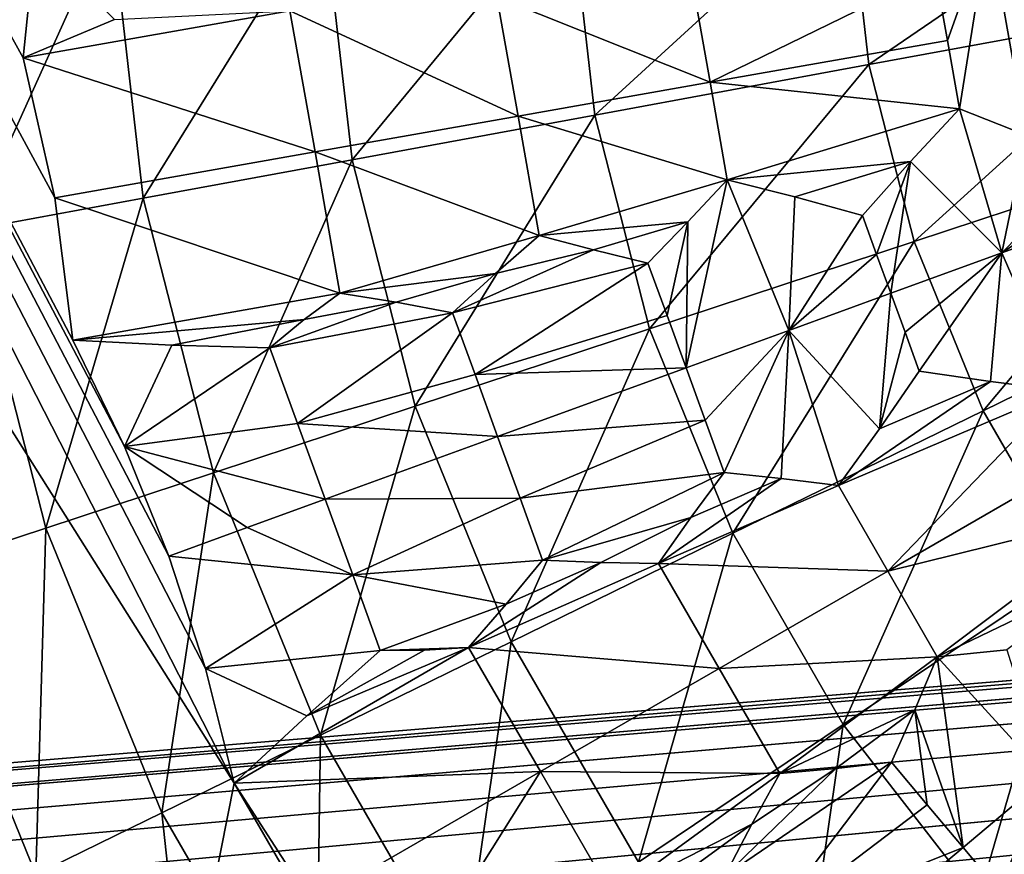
# Model space of a CAD drawing. Header units: millimetres. Extents: x -60 to 60, y -60 to 60.
# Tile 115 of 256: x -13.12 to -7.15, y -6.25 to -1.2. Entities that reach past the tile are written whole.
import ezdxf

# ---------------------------------------------------------------- set-up
doc = ezdxf.new("R2010")
doc.units = ezdxf.units.MM
doc.header["$LTSCALE"] = 65.185185
for name, color, linetype in [('1', 7, 'CONTINUOUS'), ('10', 7, 'CONTINUOUS'), ('100', 7, 'CONTINUOUS'), ('122', 7, 'CONTINUOUS'), ('13', 7, 'CONTINUOUS'), ('169', 7, 'CONTINUOUS'), ('171', 7, 'CONTINUOUS'), ('172', 7, 'CONTINUOUS'), ('173', 7, 'CONTINUOUS'), ('233', 7, 'CONTINUOUS'), ('234', 7, 'CONTINUOUS'), ('235', 7, 'CONTINUOUS'), ('236', 7, 'CONTINUOUS'), ('237', 7, 'CONTINUOUS'), ('238', 7, 'CONTINUOUS'), ('27', 7, 'CONTINUOUS'), ('29', 7, 'CONTINUOUS'), ('32', 7, 'CONTINUOUS'), ('359', 7, 'CONTINUOUS'), ('360', 7, 'CONTINUOUS'), ('361', 7, 'CONTINUOUS'), ('362', 7, 'CONTINUOUS'), ('368', 7, 'CONTINUOUS'), ('369', 7, 'CONTINUOUS'), ('370', 7, 'CONTINUOUS'), ('371', 7, 'CONTINUOUS'), ('372', 7, 'CONTINUOUS'), ('373', 7, 'CONTINUOUS'), ('374', 7, 'CONTINUOUS'), ('385', 7, 'CONTINUOUS'), ('386', 7, 'CONTINUOUS'), ('4', 7, 'CONTINUOUS'), ('573', 7, 'CONTINUOUS'), ('574', 7, 'CONTINUOUS'), ('672', 7, 'CONTINUOUS'), ('768', 7, 'CONTINUOUS'), ('769', 7, 'CONTINUOUS'), ('775', 7, 'CONTINUOUS'), ('787', 7, 'CONTINUOUS'), ('8', 7, 'CONTINUOUS'), ('89', 7, 'CONTINUOUS'), ('9', 7, 'CONTINUOUS')]:
    doc.layers.add(name, color=color, linetype=linetype)

msp = doc.modelspace()

# ---------------------------------------------------------------- linework, layer by layer
at = {"layer": '1', "linetype": 'Continuous'}
for points in [[(0, -57.2756), (-60.1041, 0), (-57.2756, 0), (0, -57.2756)], [(0, -60.1041), (-60.1041, 0), (0, -57.2756), (0, -60.1041)]]:
    msp.add_3dface(points, dxfattribs=at)
at = {"layer": '10', "linetype": 'Continuous'}
for points in [[(56.2857, 0, 24.8), (-56.2857, 0, 24.8), (-25.9998, -6.75, 24.8), (56.2857, 0, 24.8)], [(-25.7219, -6.7813, 24.8), (56.2857, 0, 24.8), (-25.9998, -6.75, 24.8), (-25.7219, -6.7813, 24.8)], [(56.2857, 0, 24.8), (-25.7222, -9.2187, 24.8), (-23.3345, -17.3345, 24.8), (56.2857, 0, 24.8)], [(-25.7222, -9.2187, 24.8), (56.2857, 0, 24.8), (-25.4582, -9.1265, 24.8), (-25.7222, -9.2187, 24.8)], [(-25.4579, -6.8737, 24.8), (56.2857, 0, 24.8), (-25.7219, -6.7813, 24.8), (-25.4579, -6.8737, 24.8)], [(-25.4582, -9.1265, 24.8), (56.2857, 0, 24.8), (-25.2212, -8.9777, 24.8), (-25.4582, -9.1265, 24.8)], [(-25.2208, -7.0226, 24.8), (56.2857, 0, 24.8), (-25.4579, -6.8737, 24.8), (-25.2208, -7.0226, 24.8)], [(-25.2212, -8.9777, 24.8), (56.2857, 0, 24.8), (-25.0231, -8.7799, 24.8), (-25.2212, -8.9777, 24.8)], [(-25.023, -7.2203, 24.8), (56.2857, 0, 24.8), (-25.2208, -7.0226, 24.8), (-25.023, -7.2203, 24.8)], [(-25.0231, -8.7799, 24.8), (56.2857, 0, 24.8), (-24.8739, -8.5426, 24.8), (-25.0231, -8.7799, 24.8)], [(-24.8738, -7.4577, 24.8), (56.2857, 0, 24.8), (-25.023, -7.2203, 24.8), (-24.8738, -7.4577, 24.8)], [(-24.8739, -8.5426, 24.8), (56.2857, 0, 24.8), (-24.7815, -8.2787, 24.8), (-24.8739, -8.5426, 24.8)], [(-24.7814, -7.7218, 24.8), (56.2857, 0, 24.8), (-24.8738, -7.4577, 24.8), (-24.7814, -7.7218, 24.8)], [(-24.7815, -8.2787, 24.8), (56.2857, 0, 24.8), (-24.75, -8, 24.8), (-24.7815, -8.2787, 24.8)], [(-24.75, -8, 24.8), (56.2857, 0, 24.8), (-24.7814, -7.7218, 24.8), (-24.75, -8, 24.8)], [(-22.395, -17.4085, 24.8), (56.2857, 0, 24.8), (-23.3345, -17.3345, 24.8), (-22.395, -17.4085, 24.8)], [(-21.4797, -17.6284, 24.8), (56.2857, 0, 24.8), (-22.395, -17.4085, 24.8), (-21.4797, -17.6284, 24.8)], [(-20.6096, -17.989, 24.8), (56.2857, 0, 24.8), (-21.4797, -17.6284, 24.8), (-20.6096, -17.989, 24.8)], [(-19.8072, -18.4809, 24.8), (56.2857, 0, 24.8), (-20.6096, -17.989, 24.8), (-19.8072, -18.4809, 24.8)], [(-19.0916, -19.0921, 24.8), (56.2857, 0, 24.8), (-19.8072, -18.4809, 24.8), (-19.0916, -19.0921, 24.8)], [(-18.4804, -19.8078, 24.8), (56.2857, 0, 24.8), (-19.0916, -19.0921, 24.8), (-18.4804, -19.8078, 24.8)], [(-17.9885, -20.6105, 24.8), (56.2857, 0, 24.8), (-18.4804, -19.8078, 24.8), (-17.9885, -20.6105, 24.8)], [(-17.6282, -21.4804, 24.8), (56.2857, 0, 24.8), (-17.9885, -20.6105, 24.8), (-17.6282, -21.4804, 24.8)], [(56.2857, 0, 24.8), (-17.6282, -21.4804, 24.8), (0.0002, -22.25, 24.8), (56.2857, 0, 24.8)]]:
    msp.add_3dface(points, dxfattribs=at)
at = {"layer": '100', "linetype": 'Continuous'}
for points in [[(-33.1392, -0.2916, 35.6), (-32.9851, -3.2032, 35.6), (-9.7008, 12.781, 35.6), (-33.1392, -0.2916, 35.6)], [(-9.7008, 12.781, 35.6), (-32.9851, -3.2032, 35.6), (-11.2248, 11.4651, 35.6), (-9.7008, 12.781, 35.6)], [(-11.2248, 11.4651, 35.6), (-32.9851, -3.2032, 35.6), (-12.5741, 9.9671, 35.6), (-11.2248, 11.4651, 35.6)], [(-12.5741, 9.9671, 35.6), (-32.9851, -3.2032, 35.6), (-13.7247, 8.3122, 35.6), (-12.5741, 9.9671, 35.6)], [(-11.3269, -14.5054, 35.6), (-15.1412, -5.3099, 35.6), (-19.988, 0.4941, 35.6), (-11.3269, -14.5054, 35.6)], [(-14.3575, -7.1638, 35.6), (-15.1412, -5.3099, 35.6), (-11.3269, -14.5054, 35.6), (-14.3575, -7.1638, 35.6)]]:
    msp.add_3dface(points, dxfattribs=at)
at = {"layer": '122', "linetype": 'Continuous'}
for points in [[(-8.1003, -0.3691, 44.4183), (-7.9746, -1.4686, 44.4183), (-6.2451, -0.2845, 45.1417), (-8.1003, -0.3691, 44.4183)], [(-6.2451, -0.2845, 45.1417), (-7.9746, -1.4686, 44.4183), (-6.1482, -1.1323, 45.1417), (-6.2451, -0.2845, 45.1417)], [(-9.7868, -0.4459, 43.5195), (-9.6349, -1.7744, 43.5195), (-8.1003, -0.3691, 44.4183), (-9.7868, -0.4459, 43.5195)], [(-8.1003, -0.3691, 44.4183), (-9.6349, -1.7744, 43.5195), (-7.9746, -1.4686, 44.4183), (-8.1003, -0.3691, 44.4183)], [(-11.2804, -0.514, 42.4661), (-11.1053, -2.0452, 42.4661), (-9.7868, -0.4459, 43.5195), (-11.2804, -0.514, 42.4661)], [(-9.7868, -0.4459, 43.5195), (-11.1053, -2.0452, 42.4661), (-9.6349, -1.7744, 43.5195), (-9.7868, -0.4459, 43.5195)], [(-12.5649, -0.5725, 41.2844), (-12.3699, -2.2781, 41.2844), (-11.2804, -0.514, 42.4661), (-12.5649, -0.5725, 41.2844)], [(-11.2804, -0.514, 42.4661), (-12.3699, -2.2781, 41.2844), (-11.1053, -2.0452, 42.4661), (-11.2804, -0.514, 42.4661)], [(-13.6338, -0.6212, 40.0073), (-13.4222, -2.4719, 40.0073), (-12.5649, -0.5725, 41.2844), (-13.6338, -0.6212, 40.0073)], [(-12.5649, -0.5725, 41.2844), (-13.4222, -2.4719, 40.0073), (-12.3699, -2.2781, 41.2844), (-12.5649, -0.5725, 41.2844)], [(-7.9746, -1.4686, 44.4183), (-7.7004, -2.5408, 44.4183), (-6.1482, -1.1323, 45.1417), (-7.9746, -1.4686, 44.4183)], [(-6.1482, -1.1323, 45.1417), (-7.7004, -2.5408, 44.4183), (-5.9368, -1.9589, 45.1417), (-6.1482, -1.1323, 45.1417)], [(-9.6349, -1.7744, 43.5195), (-9.3036, -3.0698, 43.5195), (-7.9746, -1.4686, 44.4183), (-9.6349, -1.7744, 43.5195)], [(-7.9746, -1.4686, 44.4183), (-9.3036, -3.0698, 43.5195), (-7.7004, -2.5408, 44.4183), (-7.9746, -1.4686, 44.4183)], [(-11.1053, -2.0452, 42.4661), (-10.7234, -3.5383, 42.4661), (-9.6349, -1.7744, 43.5195), (-11.1053, -2.0452, 42.4661)], [(-9.6349, -1.7744, 43.5195), (-10.7234, -3.5383, 42.4661), (-9.3036, -3.0698, 43.5195), (-9.6349, -1.7744, 43.5195)], [(-7.7004, -2.5408, 44.4183), (-7.2827, -3.5657, 44.4183), (-5.9368, -1.9589, 45.1417), (-7.7004, -2.5408, 44.4183)], [(-5.9368, -1.9589, 45.1417), (-7.2827, -3.5657, 44.4183), (-5.6147, -2.749, 45.1417), (-5.9368, -1.9589, 45.1417)], [(-12.3699, -2.2781, 41.2844), (-11.9445, -3.9412, 41.2844), (-11.1053, -2.0452, 42.4661), (-12.3699, -2.2781, 41.2844)], [(-11.1053, -2.0452, 42.4661), (-11.9445, -3.9412, 41.2844), (-10.7234, -3.5383, 42.4661), (-11.1053, -2.0452, 42.4661)], [(-13.4222, -2.4719, 40.0073), (-12.9606, -4.2765, 40.0073), (-12.3699, -2.2781, 41.2844), (-13.4222, -2.4719, 40.0073)], [(-12.3699, -2.2781, 41.2844), (-12.9606, -4.2765, 40.0073), (-11.9445, -3.9412, 41.2844), (-12.3699, -2.2781, 41.2844)], [(-13.4222, -2.4719, 40.0073), (-13.767, -4.5426, 38.6686), (-12.9606, -4.2765, 40.0073), (-13.4222, -2.4719, 40.0073)], [(-9.3036, -3.0698, 43.5195), (-8.7989, -4.3081, 43.5195), (-7.7004, -2.5408, 44.4183), (-9.3036, -3.0698, 43.5195)], [(-7.7004, -2.5408, 44.4183), (-8.7989, -4.3081, 43.5195), (-7.2827, -3.5657, 44.4183), (-7.7004, -2.5408, 44.4183)], [(-7.2827, -3.5657, 44.4183), (-6.7293, -4.5241, 44.4183), (-5.6147, -2.749, 45.1417), (-7.2827, -3.5657, 44.4183)], [(-10.7234, -3.5383, 42.4661), (-10.1417, -4.9655, 42.4661), (-9.3036, -3.0698, 43.5195), (-10.7234, -3.5383, 42.4661)], [(-9.3036, -3.0698, 43.5195), (-10.1417, -4.9655, 42.4661), (-8.7989, -4.3081, 43.5195), (-9.3036, -3.0698, 43.5195)], [(-11.9445, -3.9412, 41.2844), (-11.2966, -5.5309, 41.2844), (-10.7234, -3.5383, 42.4661), (-11.9445, -3.9412, 41.2844)], [(-10.7234, -3.5383, 42.4661), (-11.2966, -5.5309, 41.2844), (-10.1417, -4.9655, 42.4661), (-10.7234, -3.5383, 42.4661)], [(-8.7989, -4.3081, 43.5195), (-8.1304, -5.4661, 43.5195), (-7.2827, -3.5657, 44.4183), (-8.7989, -4.3081, 43.5195)], [(-7.2827, -3.5657, 44.4183), (-8.1304, -5.4661, 43.5195), (-6.7293, -4.5241, 44.4183), (-7.2827, -3.5657, 44.4183)], [(-12.9606, -4.2765, 40.0073), (-12.2576, -6.0015, 40.0073), (-11.9445, -3.9412, 41.2844), (-12.9606, -4.2765, 40.0073)], [(-11.9445, -3.9412, 41.2844), (-12.2576, -6.0015, 40.0073), (-11.2966, -5.5309, 41.2844), (-11.9445, -3.9412, 41.2844)], [(-13.767, -4.5426, 38.6686), (-13.0202, -6.3749, 38.6686), (-12.9606, -4.2765, 40.0073), (-13.767, -4.5426, 38.6686)], [(-12.9606, -4.2765, 40.0073), (-13.0202, -6.3749, 38.6686), (-12.2576, -6.0015, 40.0073), (-12.9606, -4.2765, 40.0073)], [(-10.1417, -4.9655, 42.4661), (-9.3711, -6.3002, 42.4661), (-8.7989, -4.3081, 43.5195), (-10.1417, -4.9655, 42.4661)], [(-8.7989, -4.3081, 43.5195), (-9.3711, -6.3002, 42.4661), (-8.1304, -5.4661, 43.5195), (-8.7989, -4.3081, 43.5195)], [(-8.1304, -5.4661, 43.5195), (-7.3103, -6.5222, 43.5195), (-6.7293, -4.5241, 44.4183), (-8.1304, -5.4661, 43.5195)], [(-6.7293, -4.5241, 44.4183), (-7.3103, -6.5222, 43.5195), (-6.0506, -5.3983, 44.4183), (-6.7293, -4.5241, 44.4183)], [(-13.767, -4.5426, 38.6686), (-13.5893, -6.6535, 37.3092), (-13.0202, -6.3749, 38.6686), (-13.767, -4.5426, 38.6686)], [(-11.2966, -5.5309, 41.2844), (-10.4382, -7.0176, 41.2844), (-10.1417, -4.9655, 42.4661), (-11.2966, -5.5309, 41.2844)], [(-10.1417, -4.9655, 42.4661), (-10.4382, -7.0176, 41.2844), (-9.3711, -6.3002, 42.4661), (-10.1417, -4.9655, 42.4661)], [(-7.3103, -6.5222, 43.5195), (-6.3541, -7.4569, 43.5195), (-6.0506, -5.3983, 44.4183), (-7.3103, -6.5222, 43.5195)], [(-9.3711, -6.3002, 42.4661), (-8.426, -7.5176, 42.4661), (-8.1304, -5.4661, 43.5195), (-9.3711, -6.3002, 42.4661)], [(-8.1304, -5.4661, 43.5195), (-8.426, -7.5176, 42.4661), (-7.3103, -6.5222, 43.5195), (-8.1304, -5.4661, 43.5195)], [(-12.2576, -6.0015, 40.0073), (-11.3262, -7.6146, 40.0073), (-11.2966, -5.5309, 41.2844), (-12.2576, -6.0015, 40.0073)], [(-11.2966, -5.5309, 41.2844), (-11.3262, -7.6146, 40.0073), (-10.4382, -7.0176, 41.2844), (-11.2966, -5.5309, 41.2844)], [(-13.0202, -6.3749, 38.6686), (-12.0309, -8.0884, 38.6686), (-12.2576, -6.0015, 40.0073), (-13.0202, -6.3749, 38.6686)], [(-12.2576, -6.0015, 40.0073), (-12.0309, -8.0884, 38.6686), (-11.3262, -7.6146, 40.0073), (-12.2576, -6.0015, 40.0073)]]:
    msp.add_3dface(points, dxfattribs=at)
at = {"layer": '13', "linetype": 'Continuous'}
for points in [[(-55.1543, 0, 20.4), (55.1543, 0, 20.4), (-25.7222, -6.7813, 20.4), (-55.1543, 0, 20.4)], [(-25.7222, -6.7813, 20.4), (55.1543, 0, 20.4), (-25.4582, -6.8735, 20.4), (-25.7222, -6.7813, 20.4)], [(55.1543, 0, 20.4), (14.7918, -23.5552, 20.4), (-25.4582, -6.8735, 20.4), (55.1543, 0, 20.4)]]:
    msp.add_3dface(points, dxfattribs=at)
at = {"layer": '169', "linetype": 'Continuous'}
for points in [[(-11.3269, -14.5054, 35.6), (-19.988, 0.4941, 35.6), (-11.3633, -14.4844, 35.3), (-11.3269, -14.5054, 35.6)], [(-19.988, 0.4941, 35.6), (-19.988, 0.4521, 35.3), (-11.3633, -14.4844, 35.3), (-19.988, 0.4941, 35.6)]]:
    msp.add_3dface(points, dxfattribs=at)
at = {"layer": '171', "linetype": 'Continuous'}
for points in [[(-19.988, 0.4521, 35.3), (-19.9966, -0.8023, 35.3), (-12.454, -13.8648, 35.3), (-19.988, 0.4521, 35.3)], [(-11.3633, -14.4844, 35.3), (-19.988, 0.4521, 35.3), (-12.454, -13.8648, 35.3), (-11.3633, -14.4844, 35.3)]]:
    msp.add_3dface(points, dxfattribs=at)
at = {"layer": '172', "linetype": 'Continuous'}
for points in [[(-19.9966, -0.8023, 35.3), (-19.9966, -0.8442, 35.6), (-12.4903, -13.8438, 35.6), (-19.9966, -0.8023, 35.3)], [(-12.454, -13.8648, 35.3), (-19.9966, -0.8023, 35.3), (-12.4903, -13.8438, 35.6), (-12.454, -13.8648, 35.3)]]:
    msp.add_3dface(points, dxfattribs=at)
at = {"layer": '173', "linetype": 'Continuous'}
msp.add_3dface([(-12.4903, -13.8438, 35.6), (-19.9966, -0.8442, 35.6), (-16.6451, -7.7029, 35.6), (-12.4903, -13.8438, 35.6)], dxfattribs=at)
at = {"layer": '233', "linetype": 'Continuous'}
msp.add_3dface([(-13.0977, -1.4282, 33.6), (-13.0244, -0.7159, 33.6), (-12.5454, -1.1951, 33.7435), (-13.0977, -1.4282, 33.6)], dxfattribs=at)
at = {"layer": '234', "linetype": 'Continuous'}
for points in [[(-11.4821, -1.1421, 34.0315), (-13.0977, -1.4282, 33.6), (-12.5454, -1.1951, 33.7435), (-11.4821, -1.1421, 34.0315)], [(-13.0977, -1.4282, 33.6), (-11.4821, -1.1421, 34.0315), (-11.3297, -1.9977, 34.0223), (-13.0977, -1.4282, 33.6)], [(-12.9057, -2.2757, 33.6), (-13.0977, -1.4282, 33.6), (-11.3297, -1.9977, 34.0223), (-12.9057, -2.2757, 33.6)], [(-11.1803, -2.8539, 34.0315), (-12.9057, -2.2757, 33.6), (-11.3297, -1.9977, 34.0223), (-11.1803, -2.8539, 34.0315)], [(-12.7963, -3.1377, 33.6), (-12.9057, -2.2757, 33.6), (-11.1803, -2.8539, 34.0315), (-12.7963, -3.1377, 33.6)], [(-11.3957, -3.0127, 33.964), (-12.7963, -3.1377, 33.6), (-11.1803, -2.8539, 34.0315), (-11.3957, -3.0127, 33.964)], [(-12.1973, -3.1678, 33.7436), (-12.7963, -3.1377, 33.6), (-11.3957, -3.0127, 33.964), (-12.1973, -3.1678, 33.7436)], [(-11.6031, -3.1844, 33.9013), (-12.1973, -3.1678, 33.7436), (-11.3957, -3.0127, 33.964), (-11.6031, -3.1844, 33.9013)]]:
    msp.add_3dface(points, dxfattribs=at)
at = {"layer": '235', "linetype": 'Continuous'}
for points in [[(-12.4838, -3.7819, 33.6), (-12.7963, -3.1377, 33.6), (-12.1973, -3.1678, 33.7436), (-12.4838, -3.7819, 33.6)], [(-12.4838, -3.7819, 33.6), (-12.1973, -3.1678, 33.7436), (-11.6031, -3.1844, 33.9013), (-12.4838, -3.7819, 33.6)], [(-12.4838, -3.7819, 33.6), (-11.6031, -3.1844, 33.9013), (-11.435, -3.6425, 33.8926), (-12.4838, -3.7819, 33.6)], [(-11.2676, -4.1011, 33.8896), (-12.4838, -3.7819, 33.6), (-11.435, -3.6425, 33.8926), (-11.2676, -4.1011, 33.8896)], [(-12.4838, -3.7819, 33.6), (-11.2676, -4.1011, 33.8896), (-11.7405, -4.2732, 33.74), (-12.4838, -3.7819, 33.6)], [(-12.216, -4.4463, 33.6), (-12.4838, -3.7819, 33.6), (-11.7405, -4.2732, 33.74), (-12.216, -4.4463, 33.6)]]:
    msp.add_3dface(points, dxfattribs=at)
at = {"layer": '236', "linetype": 'Continuous'}
for points in [[(-11.3957, -3.0127, 33.964), (-11.1803, -2.8539, 34.0315), (-10.8385, -2.9086, 34.1097), (-11.3957, -3.0127, 33.964)], [(-10.4971, -2.9724, 34.1936), (-11.6031, -3.1844, 33.9013), (-10.8385, -2.9086, 34.1097), (-10.4971, -2.9724, 34.1936)], [(-11.6031, -3.1844, 33.9013), (-11.3957, -3.0127, 33.964), (-10.8385, -2.9086, 34.1097), (-11.6031, -3.1844, 33.9013)], [(-11.435, -3.6425, 33.8926), (-11.6031, -3.1844, 33.9013), (-10.4971, -2.9724, 34.1936), (-11.435, -3.6425, 33.8926)], [(-10.36, -3.3466, 34.1877), (-11.435, -3.6425, 33.8926), (-10.4971, -2.9724, 34.1936), (-10.36, -3.3466, 34.1877)], [(-10.2234, -3.721, 34.1858), (-11.435, -3.6425, 33.8926), (-10.36, -3.3466, 34.1877), (-10.2234, -3.721, 34.1858)], [(-11.2676, -4.1011, 33.8896), (-11.435, -3.6425, 33.8926), (-10.2234, -3.721, 34.1858), (-11.2676, -4.1011, 33.8896)], [(-10.0874, -4.0956, 34.1877), (-11.2676, -4.1011, 33.8896), (-10.2234, -3.721, 34.1858), (-10.0874, -4.0956, 34.1877)], [(-11.1011, -4.5599, 33.8926), (-11.2676, -4.1011, 33.8896), (-10.0874, -4.0956, 34.1877), (-11.1011, -4.5599, 33.8926)], [(-9.9519, -4.4704, 34.1936), (-11.1011, -4.5599, 33.8926), (-10.0874, -4.0956, 34.1877), (-9.9519, -4.4704, 34.1936)], [(-10.172, -4.7382, 34.1099), (-11.1011, -4.5599, 33.8926), (-9.9519, -4.4704, 34.1936), (-10.172, -4.7382, 34.1099)], [(-10.9354, -5.0189, 33.9013), (-11.1011, -4.5599, 33.8926), (-10.172, -4.7382, 34.1099), (-10.9354, -5.0189, 33.9013)], [(-10.399, -5.0004, 34.0315), (-10.9354, -5.0189, 33.9013), (-10.172, -4.7382, 34.1099), (-10.399, -5.0004, 34.0315)], [(-10.6663, -5.0171, 33.964), (-10.9354, -5.0189, 33.9013), (-10.399, -5.0004, 34.0315), (-10.6663, -5.0171, 33.964)]]:
    msp.add_3dface(points, dxfattribs=at)
at = {"layer": '237', "linetype": 'Continuous'}
for points in [[(-11.7405, -4.2732, 33.74), (-11.2676, -4.1011, 33.8896), (-11.1011, -4.5599, 33.8926), (-11.7405, -4.2732, 33.74)], [(-12.216, -4.4463, 33.6), (-11.7405, -4.2732, 33.74), (-11.1011, -4.5599, 33.8926), (-12.216, -4.4463, 33.6)], [(-11.9941, -5.1273, 33.6), (-12.216, -4.4463, 33.6), (-11.1011, -4.5599, 33.8926), (-11.9941, -5.1273, 33.6)], [(-11.9941, -5.1273, 33.6), (-11.1011, -4.5599, 33.8926), (-10.9354, -5.0189, 33.9013), (-11.9941, -5.1273, 33.6)], [(-11.9941, -5.1273, 33.6), (-10.9354, -5.0189, 33.9013), (-11.3801, -5.4138, 33.7435), (-11.9941, -5.1273, 33.6)], [(-11.8194, -5.8217, 33.6), (-11.9941, -5.1273, 33.6), (-11.3801, -5.4138, 33.7435), (-11.8194, -5.8217, 33.6)]]:
    msp.add_3dface(points, dxfattribs=at)
at = {"layer": '238', "linetype": 'Continuous'}
for points in [[(-10.399, -5.0004, 34.0315), (-11.8194, -5.8217, 33.6), (-11.3801, -5.4138, 33.7435), (-10.399, -5.0004, 34.0315)], [(-11.8194, -5.8217, 33.6), (-10.399, -5.0004, 34.0315), (-9.9632, -5.7522, 34.0223), (-11.8194, -5.8217, 33.6)], [(-10.6663, -5.0171, 33.964), (-10.399, -5.0004, 34.0315), (-11.3801, -5.4138, 33.7435), (-10.6663, -5.0171, 33.964)], [(-10.9354, -5.0189, 33.9013), (-10.6663, -5.0171, 33.964), (-11.3801, -5.4138, 33.7435), (-10.9354, -5.0189, 33.9013)], [(-11.3491, -6.5524, 33.6), (-11.8194, -5.8217, 33.6), (-9.9632, -5.7522, 34.0223), (-11.3491, -6.5524, 33.6)], [(-10.9514, -7.3251, 33.6), (-11.3491, -6.5524, 33.6), (-9.9632, -5.7522, 34.0223), (-10.9514, -7.3251, 33.6)], [(-9.53, -6.5057, 34.0315), (-10.9514, -7.3251, 33.6), (-9.9632, -5.7522, 34.0223), (-9.53, -6.5057, 34.0315)]]:
    msp.add_3dface(points, dxfattribs=at)
at = {"layer": '27', "linetype": 'Continuous'}
msp.add_3dface([(0, -55.1543, -2), (-55.1543, 0, -2), (-22.2739, -32.8805), (0, -55.1543, -2)], dxfattribs=at)
at = {"layer": '29', "linetype": 'Continuous'}
for points in [[(-57.2756, 0, -2), (-55.1543, 0, -2), (0, -55.1543, -2), (-57.2756, 0, -2)], [(0, -57.2756, -2), (-57.2756, 0, -2), (0, -55.1543, -2), (0, -57.2756, -2)]]:
    msp.add_3dface(points, dxfattribs=at)
at = {"layer": '32', "linetype": 'Continuous'}
for points in [[(-57.2756, 0), (-57.2756, 0, -2), (0, -57.2756, -2), (-57.2756, 0)], [(0, -57.2756), (-57.2756, 0), (0, -57.2756, -2), (0, -57.2756)]]:
    msp.add_3dface(points, dxfattribs=at)
at = {"layer": '359', "linetype": 'Continuous'}
for points in [[(-11.4821, -1.1421, 34.0315), (-10.2274, -1.0574, 34.3478), (-10.0988, -1.7807, 34.3411), (-11.4821, -1.1421, 34.0315)], [(-11.3297, -1.9977, 34.0223), (-11.4821, -1.1421, 34.0315), (-10.0988, -1.7807, 34.3411), (-11.3297, -1.9977, 34.0223)], [(-9.9723, -2.5044, 34.3478), (-11.3297, -1.9977, 34.0223), (-10.0988, -1.7807, 34.3411), (-9.9723, -2.5044, 34.3478)], [(-11.1803, -2.8539, 34.0315), (-11.3297, -1.9977, 34.0223), (-9.9723, -2.5044, 34.3478), (-11.1803, -2.8539, 34.0315)], [(-11.1803, -2.8539, 34.0315), (-9.9723, -2.5044, 34.3478), (-10.236, -2.7349, 34.2676), (-11.1803, -2.8539, 34.0315)], [(-10.8385, -2.9086, 34.1097), (-11.1803, -2.8539, 34.0315), (-10.236, -2.7349, 34.2676), (-10.8385, -2.9086, 34.1097)], [(-10.4971, -2.9724, 34.1936), (-10.8385, -2.9086, 34.1097), (-10.236, -2.7349, 34.2676), (-10.4971, -2.9724, 34.1936)]]:
    msp.add_3dface(points, dxfattribs=at)
at = {"layer": '360', "linetype": 'Continuous'}
for points in [[(-10.2274, -1.0574, 34.3478), (-9.0417, -0.9858, 34.6158), (-8.9369, -1.5758, 34.6114), (-10.2274, -1.0574, 34.3478)], [(-10.0988, -1.7807, 34.3411), (-10.2274, -1.0574, 34.3478), (-8.9369, -1.5758, 34.6114), (-10.0988, -1.7807, 34.3411)], [(-8.8336, -2.1661, 34.6158), (-10.0988, -1.7807, 34.3411), (-8.9369, -1.5758, 34.6114), (-8.8336, -2.1661, 34.6158)], [(-9.9723, -2.5044, 34.3478), (-10.0988, -1.7807, 34.3411), (-8.8336, -2.1661, 34.6158), (-9.9723, -2.5044, 34.3478)], [(-9.0714, -2.4209, 34.5484), (-9.9723, -2.5044, 34.3478), (-8.8336, -2.1661, 34.6158), (-9.0714, -2.4209, 34.5484)], [(-9.6426, -2.5917, 34.4137), (-9.9723, -2.5044, 34.3478), (-9.0714, -2.4209, 34.5484), (-9.6426, -2.5917, 34.4137)], [(-9.3136, -2.671, 34.4857), (-9.6426, -2.5917, 34.4137), (-9.0714, -2.4209, 34.5484), (-9.3136, -2.671, 34.4857)]]:
    msp.add_3dface(points, dxfattribs=at)
at = {"layer": '361', "linetype": 'Continuous'}
for points in [[(-9.0417, -0.9858, 34.6158), (-7.5723, -0.908, 34.9047), (-8.9369, -1.5758, 34.6114), (-9.0417, -0.9858, 34.6158)], [(-8.9369, -1.5758, 34.6114), (-7.5723, -0.908, 34.9047), (-7.4988, -1.3223, 34.9025), (-8.9369, -1.5758, 34.6114)], [(-7.4262, -1.7366, 34.9047), (-8.9369, -1.5758, 34.6114), (-7.4988, -1.3223, 34.9025), (-7.4262, -1.7366, 34.9047)], [(-8.8336, -2.1661, 34.6158), (-8.9369, -1.5758, 34.6114), (-7.4262, -1.7366, 34.9047), (-8.8336, -2.1661, 34.6158)], [(-8.8336, -2.1661, 34.6158), (-7.4262, -1.7366, 34.9047), (-7.7217, -2.056, 34.8319), (-8.8336, -2.1661, 34.6158)], [(-8.423, -2.2697, 34.6879), (-8.8336, -2.1661, 34.6158), (-7.7217, -2.056, 34.8319), (-8.423, -2.2697, 34.6879)], [(-8.0136, -2.3822, 34.7661), (-8.423, -2.2697, 34.6879), (-7.7217, -2.056, 34.8319), (-8.0136, -2.3822, 34.7661)]]:
    msp.add_3dface(points, dxfattribs=at)
at = {"layer": '362', "linetype": 'Continuous'}
for points in [[(-7.2472, -0.6191, 34.9614), (-6.9185, -0.3383, 35.0253), (-7.022, -1.8969, 34.9614), (-7.2472, -0.6191, 34.9614)], [(-7.5723, -0.908, 34.9047), (-7.2472, -0.6191, 34.9614), (-7.4988, -1.3223, 34.9025), (-7.5723, -0.908, 34.9047)], [(-7.2472, -0.6191, 34.9614), (-7.4262, -1.7366, 34.9047), (-7.4988, -1.3223, 34.9025), (-7.2472, -0.6191, 34.9614)], [(-7.4262, -1.7366, 34.9047), (-7.2472, -0.6191, 34.9614), (-7.022, -1.8969, 34.9614), (-7.4262, -1.7366, 34.9047)]]:
    msp.add_3dface(points, dxfattribs=at)
at = {"layer": '368', "linetype": 'Continuous'}
for points in [[(-7.1695, -2.6095, 34.8836), (-6.5011, -2.3662, 35.0239), (-6.805, -3.4431, 34.9047), (-7.1695, -2.6095, 34.8836)], [(-7.8414, -2.854, 34.763), (-7.1695, -2.6095, 34.8836), (-7.7556, -3.0901, 34.7638), (-7.8414, -2.854, 34.763)], [(-7.7556, -3.0901, 34.7638), (-7.1695, -2.6095, 34.8836), (-7.67, -3.3262, 34.7661), (-7.7556, -3.0901, 34.7638)], [(-7.67, -3.3262, 34.7661), (-7.1695, -2.6095, 34.8836), (-7.2368, -3.3884, 34.8319), (-7.67, -3.3262, 34.7661)], [(-7.2368, -3.3884, 34.8319), (-7.1695, -2.6095, 34.8836), (-6.805, -3.4431, 34.9047), (-7.2368, -3.3884, 34.8319)]]:
    msp.add_3dface(points, dxfattribs=at)
at = {"layer": '369', "linetype": 'Continuous'}
for points in [[(-7.7217, -2.056, 34.8319), (-7.4262, -1.7366, 34.9047), (-7.1695, -2.6095, 34.8836), (-7.7217, -2.056, 34.8319)], [(-7.4262, -1.7366, 34.9047), (-7.022, -1.8969, 34.9614), (-7.1695, -2.6095, 34.8836), (-7.4262, -1.7366, 34.9047)], [(-7.022, -1.8969, 34.9614), (-6.617, -2.0484, 35.0253), (-7.1695, -2.6095, 34.8836), (-7.022, -1.8969, 34.9614)], [(-8.0136, -2.3822, 34.7661), (-7.7217, -2.056, 34.8319), (-7.9274, -2.6181, 34.7638), (-8.0136, -2.3822, 34.7661)], [(-7.7217, -2.056, 34.8319), (-7.8414, -2.854, 34.763), (-7.9274, -2.6181, 34.7638), (-7.7217, -2.056, 34.8319)], [(-7.7217, -2.056, 34.8319), (-7.1695, -2.6095, 34.8836), (-7.8414, -2.854, 34.763), (-7.7217, -2.056, 34.8319)], [(-6.617, -2.0484, 35.0253), (-6.559, -2.2073, 35.0242), (-7.1695, -2.6095, 34.8836), (-6.617, -2.0484, 35.0253)], [(-6.559, -2.2073, 35.0242), (-6.5011, -2.3662, 35.0239), (-7.1695, -2.6095, 34.8836), (-6.559, -2.2073, 35.0242)]]:
    msp.add_3dface(points, dxfattribs=at)
at = {"layer": '370', "linetype": 'Continuous'}
for points in [[(-9.0714, -2.4209, 34.5484), (-8.8336, -2.1661, 34.6158), (-9.0818, -3.3055, 34.4801), (-9.0714, -2.4209, 34.5484)], [(-9.0818, -3.3055, 34.4801), (-8.8336, -2.1661, 34.6158), (-8.4596, -3.0791, 34.6118), (-9.0818, -3.3055, 34.4801)], [(-8.8336, -2.1661, 34.6158), (-8.423, -2.2697, 34.6879), (-8.4596, -3.0791, 34.6118), (-8.8336, -2.1661, 34.6158)], [(-8.423, -2.2697, 34.6879), (-8.0136, -2.3822, 34.7661), (-8.4596, -3.0791, 34.6118), (-8.423, -2.2697, 34.6879)], [(-8.0136, -2.3822, 34.7661), (-7.9274, -2.6181, 34.7638), (-8.4596, -3.0791, 34.6118), (-8.0136, -2.3822, 34.7661)], [(-9.3136, -2.671, 34.4857), (-9.0714, -2.4209, 34.5484), (-9.1975, -2.9882, 34.4815), (-9.3136, -2.671, 34.4857)], [(-9.1975, -2.9882, 34.4815), (-9.0714, -2.4209, 34.5484), (-9.0818, -3.3055, 34.4801), (-9.1975, -2.9882, 34.4815)], [(-7.9274, -2.6181, 34.7638), (-7.8414, -2.854, 34.763), (-8.4596, -3.0791, 34.6118), (-7.9274, -2.6181, 34.7638)]]:
    msp.add_3dface(points, dxfattribs=at)
at = {"layer": '371', "linetype": 'Continuous'}
for points in [[(-10.236, -2.7349, 34.2676), (-9.9723, -2.5044, 34.3478), (-9.6426, -2.5917, 34.4137), (-10.236, -2.7349, 34.2676)], [(-10.4971, -2.9724, 34.1936), (-10.236, -2.7349, 34.2676), (-9.6426, -2.5917, 34.4137), (-10.4971, -2.9724, 34.1936)], [(-10.4971, -2.9724, 34.1936), (-9.6426, -2.5917, 34.4137), (-9.3136, -2.671, 34.4857), (-10.4971, -2.9724, 34.1936)], [(-10.36, -3.3466, 34.1877), (-10.4971, -2.9724, 34.1936), (-9.3136, -2.671, 34.4857), (-10.36, -3.3466, 34.1877)], [(-10.36, -3.3466, 34.1877), (-9.3136, -2.671, 34.4857), (-9.1975, -2.9882, 34.4815), (-10.36, -3.3466, 34.1877)], [(-10.36, -3.3466, 34.1877), (-9.1975, -2.9882, 34.4815), (-9.0818, -3.3055, 34.4801), (-10.36, -3.3466, 34.1877)], [(-10.2234, -3.721, 34.1858), (-10.36, -3.3466, 34.1877), (-9.0818, -3.3055, 34.4801), (-10.2234, -3.721, 34.1858)], [(-10.2234, -3.721, 34.1858), (-9.0818, -3.3055, 34.4801), (-8.9665, -3.623, 34.4815), (-10.2234, -3.721, 34.1858)], [(-10.0874, -4.0956, 34.1877), (-10.2234, -3.721, 34.1858), (-8.9665, -3.623, 34.4815), (-10.0874, -4.0956, 34.1877)], [(-8.8516, -3.9405, 34.4857), (-10.0874, -4.0956, 34.1877), (-8.9665, -3.623, 34.4815), (-8.8516, -3.9405, 34.4857)], [(-9.9519, -4.4704, 34.1936), (-10.0874, -4.0956, 34.1877), (-8.8516, -3.9405, 34.4857), (-9.9519, -4.4704, 34.1936)], [(-9.0526, -4.2127, 34.4137), (-9.9519, -4.4704, 34.1936), (-8.8516, -3.9405, 34.4857), (-9.0526, -4.2127, 34.4137)], [(-9.5992, -4.4845, 34.2676), (-9.9519, -4.4704, 34.1936), (-9.0526, -4.2127, 34.4137), (-9.5992, -4.4845, 34.2676)], [(-9.249, -4.4916, 34.3478), (-9.5992, -4.4845, 34.2676), (-9.0526, -4.2127, 34.4137), (-9.249, -4.4916, 34.3478)]]:
    msp.add_3dface(points, dxfattribs=at)
at = {"layer": '372', "linetype": 'Continuous'}
for points in [[(-10.172, -4.7382, 34.1099), (-9.9519, -4.4704, 34.1936), (-9.5992, -4.4845, 34.2676), (-10.172, -4.7382, 34.1099)], [(-10.399, -5.0004, 34.0315), (-9.5992, -4.4845, 34.2676), (-9.249, -4.4916, 34.3478), (-10.399, -5.0004, 34.0315)], [(-10.399, -5.0004, 34.0315), (-10.172, -4.7382, 34.1099), (-9.5992, -4.4845, 34.2676), (-10.399, -5.0004, 34.0315)], [(-10.399, -5.0004, 34.0315), (-9.249, -4.4916, 34.3478), (-8.8807, -5.1273, 34.3411), (-10.399, -5.0004, 34.0315)], [(-9.9632, -5.7522, 34.0223), (-10.399, -5.0004, 34.0315), (-8.8807, -5.1273, 34.3411), (-9.9632, -5.7522, 34.0223)], [(-8.5143, -5.7641, 34.3478), (-9.9632, -5.7522, 34.0223), (-8.8807, -5.1273, 34.3411), (-8.5143, -5.7641, 34.3478)], [(-9.53, -6.5057, 34.0315), (-9.9632, -5.7522, 34.0223), (-8.5143, -5.7641, 34.3478), (-9.53, -6.5057, 34.0315)], [(-9.53, -6.5057, 34.0315), (-8.5143, -5.7641, 34.3478), (-8.6833, -6.0709, 34.2676), (-9.53, -6.5057, 34.0315)], [(-9.19, -6.4402, 34.1097), (-9.53, -6.5057, 34.0315), (-8.6833, -6.0709, 34.2676), (-9.19, -6.4402, 34.1097)], [(-8.8474, -6.3834, 34.1936), (-9.19, -6.4402, 34.1097), (-8.6833, -6.0709, 34.2676), (-8.8474, -6.3834, 34.1936)]]:
    msp.add_3dface(points, dxfattribs=at)
at = {"layer": '373', "linetype": 'Continuous'}
for points in [[(-9.249, -4.4916, 34.3478), (-9.0526, -4.2127, 34.4137), (-8.5057, -3.9764, 34.5483), (-9.249, -4.4916, 34.3478)], [(-8.1592, -4.0188, 34.6158), (-9.249, -4.4916, 34.3478), (-8.5057, -3.9764, 34.5483), (-8.1592, -4.0188, 34.6158)], [(-9.0526, -4.2127, 34.4137), (-8.8516, -3.9405, 34.4857), (-8.5057, -3.9764, 34.5483), (-9.0526, -4.2127, 34.4137)], [(-9.249, -4.4916, 34.3478), (-8.1592, -4.0188, 34.6158), (-7.859, -4.5374, 34.6114), (-9.249, -4.4916, 34.3478)], [(-8.8807, -5.1273, 34.3411), (-9.249, -4.4916, 34.3478), (-7.859, -4.5374, 34.6114), (-8.8807, -5.1273, 34.3411)], [(-7.56, -5.0567, 34.6158), (-8.8807, -5.1273, 34.3411), (-7.859, -4.5374, 34.6114), (-7.56, -5.0567, 34.6158)], [(-8.5143, -5.7641, 34.3478), (-8.8807, -5.1273, 34.3411), (-7.56, -5.0567, 34.6158), (-8.5143, -5.7641, 34.3478)], [(-7.6963, -5.3775, 34.5484), (-8.5143, -5.7641, 34.3478), (-7.56, -5.0567, 34.6158), (-7.6963, -5.3775, 34.5484)], [(-8.1746, -5.7334, 34.4137), (-8.5143, -5.7641, 34.3478), (-7.6963, -5.3775, 34.5484), (-8.1746, -5.7334, 34.4137)], [(-7.8384, -5.6954, 34.4857), (-8.1746, -5.7334, 34.4137), (-7.6963, -5.3775, 34.5484), (-7.8384, -5.6954, 34.4857)]]:
    msp.add_3dface(points, dxfattribs=at)
at = {"layer": '374', "linetype": 'Continuous'}
for points in [[(-7.67, -3.3262, 34.7661), (-7.2368, -3.3884, 34.8319), (-7.911, -3.6751, 34.688), (-7.67, -3.3262, 34.7661)], [(-7.2368, -3.3884, 34.8319), (-8.1592, -4.0188, 34.6158), (-7.911, -3.6751, 34.688), (-7.2368, -3.3884, 34.8319)], [(-7.2368, -3.3884, 34.8319), (-6.805, -3.4431, 34.9047), (-8.1592, -4.0188, 34.6158), (-7.2368, -3.3884, 34.8319)], [(-8.1592, -4.0188, 34.6158), (-6.805, -3.4431, 34.9047), (-7.859, -4.5374, 34.6114), (-8.1592, -4.0188, 34.6158)], [(-7.859, -4.5374, 34.6114), (-6.805, -3.4431, 34.9047), (-6.5944, -3.8073, 34.9025), (-7.859, -4.5374, 34.6114)], [(-6.3844, -4.1717, 34.9047), (-7.859, -4.5374, 34.6114), (-6.5944, -3.8073, 34.9025), (-6.3844, -4.1717, 34.9047)], [(-7.56, -5.0567, 34.6158), (-7.859, -4.5374, 34.6114), (-6.3844, -4.1717, 34.9047), (-7.56, -5.0567, 34.6158)], [(-7.56, -5.0567, 34.6158), (-6.3844, -4.1717, 34.9047), (-6.5529, -4.573, 34.8319), (-7.56, -5.0567, 34.6158)], [(-7.1387, -5.0136, 34.6879), (-7.56, -5.0567, 34.6158), (-6.5529, -4.573, 34.8319), (-7.1387, -5.0136, 34.6879)]]:
    msp.add_3dface(points, dxfattribs=at)
at = {"layer": '385', "linetype": 'Continuous'}
for points in [[(-7.6963, -5.3775, 34.5484), (-7.56, -5.0567, 34.6158), (-7.4036, -6.2123, 34.4801), (-7.6963, -5.3775, 34.5484)], [(-7.56, -5.0567, 34.6158), (-7.1387, -5.0136, 34.6879), (-6.8963, -5.7867, 34.6118), (-7.56, -5.0567, 34.6158)], [(-7.4036, -6.2123, 34.4801), (-7.56, -5.0567, 34.6158), (-6.8963, -5.7867, 34.6118), (-7.4036, -6.2123, 34.4801)], [(-7.8384, -5.6954, 34.4857), (-7.6963, -5.3775, 34.5484), (-7.6208, -5.9537, 34.4815), (-7.8384, -5.6954, 34.4857)], [(-7.6208, -5.9537, 34.4815), (-7.6963, -5.3775, 34.5484), (-7.4036, -6.2123, 34.4801), (-7.6208, -5.9537, 34.4815)]]:
    msp.add_3dface(points, dxfattribs=at)
at = {"layer": '386', "linetype": 'Continuous'}
for points in [[(-8.8474, -6.3834, 34.1936), (-8.1746, -5.7334, 34.4137), (-7.8384, -5.6954, 34.4857), (-8.8474, -6.3834, 34.1936)], [(-8.5906, -6.6881, 34.1877), (-8.8474, -6.3834, 34.1936), (-7.8384, -5.6954, 34.4857), (-8.5906, -6.6881, 34.1877)], [(-8.5906, -6.6881, 34.1877), (-7.8384, -5.6954, 34.4857), (-7.6208, -5.9537, 34.4815), (-8.5906, -6.6881, 34.1877)], [(-8.8474, -6.3834, 34.1936), (-8.6833, -6.0709, 34.2676), (-8.1746, -5.7334, 34.4137), (-8.8474, -6.3834, 34.1936)], [(-8.6833, -6.0709, 34.2676), (-8.5143, -5.7641, 34.3478), (-8.1746, -5.7334, 34.4137), (-8.6833, -6.0709, 34.2676)], [(-8.5906, -6.6881, 34.1877), (-7.6208, -5.9537, 34.4815), (-7.4036, -6.2123, 34.4801), (-8.5906, -6.6881, 34.1877)], [(-8.3342, -6.9932, 34.1858), (-8.5906, -6.6881, 34.1877), (-7.4036, -6.2123, 34.4801), (-8.3342, -6.9932, 34.1858)], [(-8.3342, -6.9932, 34.1858), (-7.4036, -6.2123, 34.4801), (-7.1866, -6.4712, 34.4815), (-8.3342, -6.9932, 34.1858)]]:
    msp.add_3dface(points, dxfattribs=at)
at = {"layer": '4', "linetype": 'Continuous'}
for points in [[(-60.1041, 0, 50), (0, -60.1041), (0, -60.1041, 50), (-60.1041, 0, 50)], [(-60.1041, 0), (0, -60.1041), (-60.1041, 0, 50), (-60.1041, 0)]]:
    msp.add_3dface(points, dxfattribs=at)
at = {"layer": '573', "linetype": 'Continuous'}
for points in [[(-7.4036, -6.2123, 34.4801), (-6.8963, -5.7867, 34.6118), (-7.1866, -6.4712, 34.4815), (-7.4036, -6.2123, 34.4801)], [(-6.8963, -5.7867, 34.6118), (-6.97, -6.7303, 34.4857), (-7.1866, -6.4712, 34.4815), (-6.8963, -5.7867, 34.6118)]]:
    msp.add_3dface(points, dxfattribs=at)
at = {"layer": '574', "linetype": 'Continuous'}
for points in [[(-8.4596, -3.0791, 34.6118), (-7.8414, -2.854, 34.763), (-7.911, -3.6751, 34.688), (-8.4596, -3.0791, 34.6118)], [(-7.8414, -2.854, 34.763), (-7.7556, -3.0901, 34.7638), (-7.911, -3.6751, 34.688), (-7.8414, -2.854, 34.763)], [(-9.0818, -3.3055, 34.4801), (-8.4596, -3.0791, 34.6118), (-8.9665, -3.623, 34.4815), (-9.0818, -3.3055, 34.4801)], [(-8.4596, -3.0791, 34.6118), (-8.8516, -3.9405, 34.4857), (-8.9665, -3.623, 34.4815), (-8.4596, -3.0791, 34.6118)], [(-8.8516, -3.9405, 34.4857), (-8.4596, -3.0791, 34.6118), (-8.5057, -3.9764, 34.5483), (-8.8516, -3.9405, 34.4857)], [(-8.4596, -3.0791, 34.6118), (-8.1592, -4.0188, 34.6158), (-8.5057, -3.9764, 34.5483), (-8.4596, -3.0791, 34.6118)], [(-8.1592, -4.0188, 34.6158), (-8.4596, -3.0791, 34.6118), (-7.911, -3.6751, 34.688), (-8.1592, -4.0188, 34.6158)], [(-7.7556, -3.0901, 34.7638), (-7.67, -3.3262, 34.7661), (-7.911, -3.6751, 34.688), (-7.7556, -3.0901, 34.7638)]]:
    msp.add_3dface(points, dxfattribs=at)
at = {"layer": '672', "linetype": 'Continuous'}
for points in [[(-57.4262, 0, 49), (-54.9506, -0.2373, 49), (0, -57.4262, 49), (-57.4262, 0, 49)], [(0, -57.4262, 49), (-54.9506, -0.2373, 49), (-45.9183, -9.4423, 49), (0, -57.4262, 49)]]:
    msp.add_3dface(points, dxfattribs=at)
at = {"layer": '768', "linetype": 'Continuous'}
for points in [[(-57.4447, 0, 50), (0, -57.4447, 50), (-0.3175, -53.4451, 50), (-57.4447, 0, 50)], [(-17.3888, -36.6513, 50), (-57.4447, 0, 50), (-12.7213, -41.2688, 50), (-17.3888, -36.6513, 50)], [(-12.7213, -41.2688, 50), (-57.4447, 0, 50), (-8.2644, -45.6598, 50), (-12.7213, -41.2688, 50)], [(-4.1021, -49.7445, 50), (-57.4447, 0, 50), (-0.3175, -53.4451, 50), (-4.1021, -49.7445, 50)], [(-8.2644, -45.6598, 50), (-57.4447, 0, 50), (-4.1021, -49.7445, 50), (-8.2644, -45.6598, 50)]]:
    msp.add_3dface(points, dxfattribs=at)
at = {"layer": '769', "linetype": 'Continuous'}
for points in [[(0, -57.4447, 50), (-57.4447, 0, 50), (-57.5002, -0.0555, 49.9874), (0, -57.4447, 50)], [(-57.5501, -0.1054, 49.9507), (-0.0555, -57.5002, 49.9874), (-57.5002, -0.0555, 49.9874), (-57.5501, -0.1054, 49.9507)], [(-0.0555, -57.5002, 49.9874), (0, -57.4447, 50), (-57.5002, -0.0555, 49.9874), (-0.0555, -57.5002, 49.9874)], [(-57.5894, -0.1446, 49.8938), (-0.1054, -57.5502, 49.9507), (-57.5501, -0.1054, 49.9507), (-57.5894, -0.1446, 49.8938)], [(-0.1054, -57.5502, 49.9507), (-0.0555, -57.5002, 49.9874), (-57.5501, -0.1054, 49.9507), (-0.1054, -57.5502, 49.9507)], [(-57.6214, -0.1767, 49.7435), (-0.1693, -57.614, 49.822), (-57.614, -0.1692, 49.8223), (-57.6214, -0.1767, 49.7435)], [(-0.1767, -57.6214, 49.7435), (-0.1693, -57.614, 49.822), (-57.6214, -0.1767, 49.7435), (-0.1767, -57.6214, 49.7435)], [(-57.614, -0.1692, 49.8223), (-0.1447, -57.5894, 49.8936), (-57.5894, -0.1446, 49.8938), (-57.614, -0.1692, 49.8223)], [(-0.1693, -57.614, 49.822), (-0.1447, -57.5894, 49.8936), (-57.614, -0.1692, 49.8223), (-0.1693, -57.614, 49.822)], [(-0.1447, -57.5894, 49.8936), (-0.1054, -57.5502, 49.9507), (-57.5894, -0.1446, 49.8938), (-0.1447, -57.5894, 49.8936)]]:
    msp.add_3dface(points, dxfattribs=at)
at = {"layer": '775', "linetype": 'Continuous'}
for points in [[(-57.4262, 0, 49), (-0.0666, -57.4928, 49.0184), (-57.4928, -0.0666, 49.0184), (-57.4262, 0, 49)], [(-57.4262, 0, 49), (0, -57.4262, 49), (-0.0666, -57.4928, 49.0184), (-57.4262, 0, 49)], [(-57.4928, -0.0666, 49.0184), (-0.1234, -57.5496, 49.0709), (-57.5496, -0.1234, 49.071), (-57.4928, -0.0666, 49.0184)], [(-0.0666, -57.4928, 49.0184), (-0.1234, -57.5496, 49.0709), (-57.4928, -0.0666, 49.0184), (-0.0666, -57.4928, 49.0184)], [(-57.5882, -0.162, 49.15), (-0.1767, -57.6029, 49.2435), (-57.6029, -0.1767, 49.2435), (-57.5882, -0.162, 49.15)], [(-57.5496, -0.1234, 49.071), (-0.162, -57.5882, 49.1498), (-57.5882, -0.162, 49.15), (-57.5496, -0.1234, 49.071)], [(-0.162, -57.5882, 49.1498), (-0.1767, -57.6029, 49.2435), (-57.5882, -0.162, 49.15), (-0.162, -57.5882, 49.1498)], [(-0.1234, -57.5496, 49.0709), (-0.162, -57.5882, 49.1498), (-57.5496, -0.1234, 49.071), (-0.1234, -57.5496, 49.0709)]]:
    msp.add_3dface(points, dxfattribs=at)
at = {"layer": '787', "linetype": 'Continuous'}
for points in [[(-0.1767, -57.6214, 49.7435), (-57.6214, -0.1767, 49.7435), (-0.1767, -57.6029, 49.2435), (-0.1767, -57.6214, 49.7435)], [(-0.1767, -57.6029, 49.2435), (-57.6214, -0.1767, 49.7435), (-57.6029, -0.1767, 49.2435), (-0.1767, -57.6029, 49.2435)]]:
    msp.add_3dface(points, dxfattribs=at)
at = {"layer": '8', "linetype": 'Continuous'}
for points in [[(-60.1041, 0, 50), (0, -60.1041, 50), (-56.2857, 0, 50), (-60.1041, 0, 50)], [(-56.2857, 0, 50), (0, -60.1041, 50), (0, -56.2857, 50), (-56.2857, 0, 50)]]:
    msp.add_3dface(points, dxfattribs=at)
at = {"layer": '89', "linetype": 'Continuous'}
for points in [[(-27.5271, 19.0918, 33.6), (-25.7414, 21.4386, 33.6), (-11.8194, -5.8217, 33.6), (-27.5271, 19.0918, 33.6)], [(-12.9057, -2.2757, 33.6), (-25.7414, 21.4386, 33.6), (-13.0977, -1.4282, 33.6), (-12.9057, -2.2757, 33.6)], [(-11.8194, -5.8217, 33.6), (-25.7414, 21.4386, 33.6), (-11.9941, -5.1273, 33.6), (-11.8194, -5.8217, 33.6)], [(-13.0977, -1.4282, 33.6), (-25.7414, 21.4386, 33.6), (-13.0244, -0.7159, 33.6), (-13.0977, -1.4282, 33.6)], [(-12.7963, -3.1377, 33.6), (-25.7414, 21.4386, 33.6), (-12.9057, -2.2757, 33.6), (-12.7963, -3.1377, 33.6)], [(-12.4838, -3.7819, 33.6), (-25.7414, 21.4386, 33.6), (-12.7963, -3.1377, 33.6), (-12.4838, -3.7819, 33.6)], [(-12.216, -4.4463, 33.6), (-25.7414, 21.4386, 33.6), (-12.4838, -3.7819, 33.6), (-12.216, -4.4463, 33.6)], [(-11.9941, -5.1273, 33.6), (-25.7414, 21.4386, 33.6), (-12.216, -4.4463, 33.6), (-11.9941, -5.1273, 33.6)], [(-15.3192, -23.4891, 33.6), (-27.5271, 19.0918, 33.6), (-11.8194, -5.8217, 33.6), (-15.3192, -23.4891, 33.6)], [(-10.9514, -7.3251, 33.6), (-15.3192, -23.4891, 33.6), (-11.8194, -5.8217, 33.6), (-10.9514, -7.3251, 33.6)], [(-11.3491, -6.5524, 33.6), (-10.9514, -7.3251, 33.6), (-11.8194, -5.8217, 33.6), (-11.3491, -6.5524, 33.6)]]:
    msp.add_3dface(points, dxfattribs=at)
at = {"layer": '9', "linetype": 'Continuous'}
for points in [[(-56.2857, 0, 50), (0, -56.2857, 50), (-56.2857, 0, 24.8), (-56.2857, 0, 50)], [(0, -56.2857, 50), (-32.3855, -23.9002, 24.8), (-56.2857, 0, 24.8), (0, -56.2857, 50)]]:
    msp.add_3dface(points, dxfattribs=at)

doc.saveas('drawing.dxf')
